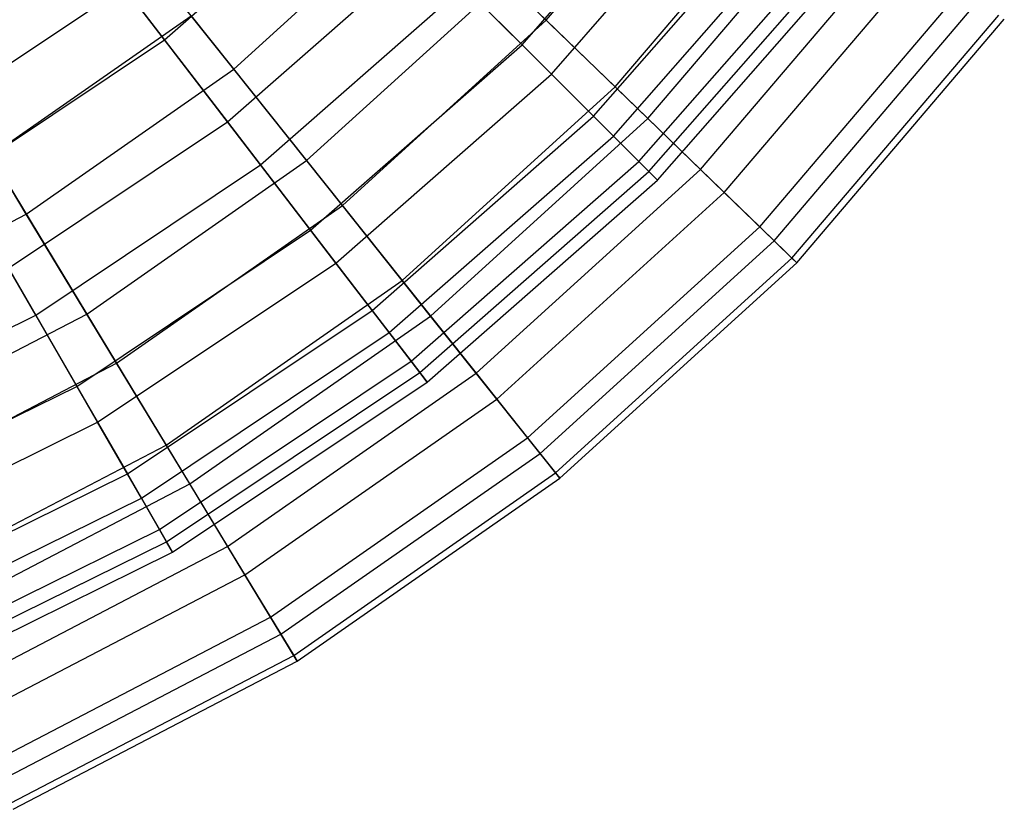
# Model space of a CAD drawing. Extents: x 0.2 to 40.1, y -6.7 to 6.7.
# Tile 232 of 256: x 17 to 17.9, y 1.2 to 2. Entities that reach past the tile are written whole.
import ezdxf

# ---------------------------------------------------------------- set-up
doc = ezdxf.new("R2010")
doc.units = 0
doc.header["$MEASUREMENT"] = 0
doc.layers.get('0').update_dxf_attribs({"color": 13, "linetype": 'CONTINUOUS'})

# ---------------------------------------------------------------- blocks, each defined once
blk = doc.blocks.new('SNOWBALL_XIV_PM3_STL')
at = {"color": 0}
for p, q in [((17.49649, 1.9807, 11.0489), (17.66518, 2.17887, 11.0489)), ((17.49649, 1.9807, 11.0489), (17.66518, 2.17887, 11.0489)), ((17.47353, 1.95762, 8.93947), (17.64868, 2.15734, 8.93947)), ((17.47353, 1.95762, 8.93947), (17.64868, 2.15734, 8.93947)), ((17.50124, 1.92992, 10.64082), (17.67976, 2.13349, 10.64082)), ((17.50124, 1.92992, 10.64082), (17.67976, 2.13349, 10.64082)), ((17.56149, 1.91775, 8.8035), (17.73771, 2.12474, 8.8035)), ((17.56149, 1.91775, 8.8035), (17.73771, 2.12474, 8.8035)), ((17.13575, 1.96241, 11.15543), (17.31316, 2.118, 11.15543)), ((17.13575, 1.96241, 11.15543), (17.31316, 2.118, 11.15543)), ((17.13575, 1.96241, 11.15543), (17.02679, 2.1044, 11.38387)), ((17.13575, 1.96241, 11.15543), (17.02679, 2.1044, 11.38387)), ((17.20115, 1.93451, 11.2907), (17.37818, 2.09528, 11.2907)), ((17.20115, 1.93451, 11.2907), (17.37818, 2.09528, 11.2907)), ((17.49649, 1.9807, 11.0489), (17.37818, 2.09528, 11.2907)), ((17.49649, 1.9807, 11.0489), (17.37818, 2.09528, 11.2907)), ((17.54111, 1.89005, 9.21349), (17.7245, 2.09916, 9.21349)), ((17.54111, 1.89005, 9.21349), (17.7245, 2.09916, 9.21349)), ((17.59242, 1.8878, 10.7886), (17.77221, 2.09899, 10.7886)), ((17.59242, 1.8878, 10.7886), (17.77221, 2.09899, 10.7886)), ((17.20115, 1.93451, 11.2907), (17.08061, 2.08565, 11.51028)), ((17.20115, 1.93451, 11.2907), (17.08061, 2.08565, 11.51028)), ((17.55982, 1.87134, 10.3627), (17.74549, 2.08305, 10.3627)), ((17.55982, 1.87134, 10.3627), (17.74549, 2.08305, 10.3627)), ((17.584, 1.84716, 9.49729), (17.77262, 2.06224, 9.49729)), ((17.584, 1.84716, 9.49729), (17.77262, 2.06224, 9.49729)), ((17.64207, 1.83972, 9.07371), (17.8276, 2.05765, 9.07371)), ((17.64207, 1.83972, 9.07371), (17.8276, 2.05765, 9.07371)), ((17.1953, 1.88481, 8.67951), (17.38233, 2.04883, 8.67951)), ((17.1953, 1.88481, 8.67951), (17.38233, 2.04883, 8.67951)), ((17.38233, 2.04883, 8.67951), (17.47353, 1.95762, 8.93947)), ((17.38233, 2.04883, 8.67951), (17.47353, 1.95762, 8.93947)), ((17.59342, 1.83773, 10.07641), (17.78319, 2.05412, 10.07641)), ((17.59342, 1.83773, 10.07641), (17.78319, 2.05412, 10.07641)), ((17.60153, 1.82963, 9.78643), (17.79228, 2.04715, 9.78643)), ((17.60153, 1.82963, 9.78643), (17.79228, 2.04715, 9.78643)), ((17.6645, 1.81799, 10.51379), (17.85263, 2.03897, 10.51379)), ((17.6645, 1.81799, 10.51379), (17.85263, 2.03897, 10.51379)), ((17.27003, 1.84813, 8.54924), (17.45754, 2.01842, 8.54924)), ((17.27003, 1.84813, 8.54924), (17.45754, 2.01842, 8.54924)), ((17.45754, 2.01842, 8.54924), (17.56149, 1.91775, 8.8035)), ((17.45754, 2.01842, 8.54924), (17.56149, 1.91775, 8.8035)), ((16.90826, 1.88551, 8.43765), (17.09765, 2.01206, 8.43765)), ((16.90826, 1.88551, 8.43765), (17.09765, 2.01206, 8.43765)), ((17.09765, 2.01206, 8.43765), (17.1953, 1.88481, 8.67951)), ((17.09765, 2.01206, 8.43765), (17.1953, 1.88481, 8.67951)), ((17.22651, 1.84413, 10.90645), (17.41859, 2.01257, 10.90645)), ((17.22651, 1.84413, 10.90645), (17.41859, 2.01257, 10.90645)), ((17.50124, 1.92992, 10.64082), (17.41859, 2.01257, 10.90645)), ((17.50124, 1.92992, 10.64082), (17.41859, 2.01257, 10.90645)), ((17.69803, 1.78552, 9.3557), (17.89003, 2.01106, 9.3557)), ((17.69803, 1.78552, 9.3557), (17.89003, 2.01106, 9.3557)), ((17.71163, 1.77235, 10.22868), (17.9052, 1.99973, 10.22868)), ((17.71163, 1.77235, 10.22868), (17.9052, 1.99973, 10.22868)), ((16.97155, 1.85288, 8.31481), (17.1609, 1.98497, 8.31481)), ((16.97155, 1.85288, 8.31481), (17.1609, 1.98497, 8.31481)), ((17.1609, 1.98497, 8.31481), (17.27003, 1.84813, 8.54924)), ((17.1609, 1.98497, 8.31481), (17.27003, 1.84813, 8.54924)), ((17.72852, 1.75599, 9.64516), (17.92405, 1.98567, 9.64516)), ((17.72852, 1.75599, 9.64516), (17.92405, 1.98567, 9.64516)), ((17.73308, 1.75158, 9.93765), (17.92914, 1.98187, 9.93765)), ((17.73308, 1.75158, 9.93765), (17.92914, 1.98187, 9.93765)), ((17.30383, 1.80574, 11.0489), (17.49649, 1.9807, 11.0489)), ((17.30383, 1.80574, 11.0489), (17.49649, 1.9807, 11.0489)), ((17.59242, 1.8878, 10.7886), (17.49649, 1.9807, 11.0489)), ((17.59242, 1.8878, 10.7886), (17.49649, 1.9807, 11.0489)), ((17.00501, 1.79769, 11.2907), (16.90479, 1.96301, 11.51028)), ((17.00501, 1.79769, 11.2907), (16.90479, 1.96301, 11.51028)), ((16.93955, 1.83131, 11.15543), (17.13575, 1.96241, 11.15543)), ((16.93955, 1.83131, 11.15543), (17.13575, 1.96241, 11.15543)), ((17.22651, 1.84413, 10.90645), (17.13575, 1.96241, 11.15543)), ((17.22651, 1.84413, 10.90645), (17.13575, 1.96241, 11.15543)), ((17.27382, 1.78248, 8.93947), (17.47353, 1.95762, 8.93947)), ((17.27382, 1.78248, 8.93947), (17.47353, 1.95762, 8.93947)), ((17.47353, 1.95762, 8.93947), (17.54111, 1.89005, 9.21349)), ((17.47353, 1.95762, 8.93947), (17.54111, 1.89005, 9.21349)), ((17.00501, 1.79769, 11.2907), (17.20115, 1.93451, 11.2907)), ((17.00501, 1.79769, 11.2907), (17.20115, 1.93451, 11.2907)), ((17.30383, 1.80574, 11.0489), (17.20115, 1.93451, 11.2907)), ((17.30383, 1.80574, 11.0489), (17.20115, 1.93451, 11.2907)), ((17.29767, 1.7514, 10.64082), (17.50124, 1.92992, 10.64082)), ((17.29767, 1.7514, 10.64082), (17.50124, 1.92992, 10.64082)), ((17.55982, 1.87134, 10.3627), (17.50124, 1.92992, 10.64082)), ((17.55982, 1.87134, 10.3627), (17.50124, 1.92992, 10.64082)), ((17.36025, 1.73499, 8.8035), (17.56149, 1.91775, 8.8035)), ((17.36025, 1.73499, 8.8035), (17.56149, 1.91775, 8.8035)), ((17.56149, 1.91775, 8.8035), (17.64207, 1.83972, 9.07371)), ((17.56149, 1.91775, 8.8035), (17.64207, 1.83972, 9.07371)), ((17.33199, 1.70666, 9.21349), (17.54111, 1.89005, 9.21349)), ((17.33199, 1.70666, 9.21349), (17.54111, 1.89005, 9.21349)), ((17.54111, 1.89005, 9.21349), (17.584, 1.84716, 9.49729)), ((17.54111, 1.89005, 9.21349), (17.584, 1.84716, 9.49729)), ((16.98846, 1.7466, 8.67951), (17.1953, 1.88481, 8.67951)), ((16.98846, 1.7466, 8.67951), (17.1953, 1.88481, 8.67951)), ((17.1953, 1.88481, 8.67951), (17.27382, 1.78248, 8.93947)), ((17.1953, 1.88481, 8.67951), (17.27382, 1.78248, 8.93947)), ((17.3871, 1.70133, 10.7886), (17.59242, 1.8878, 10.7886)), ((17.3871, 1.70133, 10.7886), (17.59242, 1.8878, 10.7886)), ((17.6645, 1.81799, 10.51379), (17.59242, 1.8878, 10.7886)), ((17.6645, 1.81799, 10.51379), (17.59242, 1.8878, 10.7886)), ((17.3481, 1.68566, 10.3627), (17.55982, 1.87134, 10.3627)), ((17.3481, 1.68566, 10.3627), (17.55982, 1.87134, 10.3627)), ((17.59342, 1.83773, 10.07641), (17.55982, 1.87134, 10.3627)), ((17.59342, 1.83773, 10.07641), (17.55982, 1.87134, 10.3627)), ((16.97155, 1.85288, 8.31481), (17.06228, 1.70321, 8.54924)), ((16.97155, 1.85288, 8.31481), (17.06228, 1.70321, 8.54924)), ((17.01409, 1.70219, 10.90645), (17.22651, 1.84413, 10.90645)), ((17.01409, 1.70219, 10.90645), (17.22651, 1.84413, 10.90645)), ((17.06228, 1.70321, 8.54924), (17.27003, 1.84813, 8.54924)), ((17.06228, 1.70321, 8.54924), (17.27003, 1.84813, 8.54924)), ((17.29767, 1.7514, 10.64082), (17.22651, 1.84413, 10.90645)), ((17.29767, 1.7514, 10.64082), (17.22651, 1.84413, 10.90645)), ((17.27003, 1.84813, 8.54924), (17.36025, 1.73499, 8.8035)), ((17.27003, 1.84813, 8.54924), (17.36025, 1.73499, 8.8035)), ((17.36892, 1.65854, 9.49729), (17.584, 1.84716, 9.49729)), ((17.36892, 1.65854, 9.49729), (17.584, 1.84716, 9.49729)), ((17.584, 1.84716, 9.49729), (17.60153, 1.82963, 9.78643)), ((17.584, 1.84716, 9.49729), (17.60153, 1.82963, 9.78643)), ((17.37703, 1.64796, 10.07641), (17.59342, 1.83773, 10.07641)), ((17.37703, 1.64796, 10.07641), (17.59342, 1.83773, 10.07641)), ((17.43019, 1.6473, 9.07371), (17.64207, 1.83972, 9.07371)), ((17.43019, 1.6473, 9.07371), (17.64207, 1.83972, 9.07371)), ((17.60153, 1.82963, 9.78643), (17.59342, 1.83773, 10.07641)), ((17.60153, 1.82963, 9.78643), (17.59342, 1.83773, 10.07641)), ((17.64207, 1.83972, 9.07371), (17.69803, 1.78552, 9.3557)), ((17.64207, 1.83972, 9.07371), (17.69803, 1.78552, 9.3557)), ((17.01409, 1.70219, 10.90645), (16.93955, 1.83131, 11.15543)), ((17.01409, 1.70219, 10.90645), (16.93955, 1.83131, 11.15543)), ((17.38401, 1.63887, 9.78643), (17.60153, 1.82963, 9.78643)), ((17.38401, 1.63887, 9.78643), (17.60153, 1.82963, 9.78643)), ((17.44966, 1.62288, 10.51379), (17.6645, 1.81799, 10.51379)), ((17.44966, 1.62288, 10.51379), (17.6645, 1.81799, 10.51379)), ((17.71163, 1.77235, 10.22868), (17.6645, 1.81799, 10.51379)), ((17.71163, 1.77235, 10.22868), (17.6645, 1.81799, 10.51379)), ((17.09039, 1.65685, 11.0489), (17.30383, 1.80574, 11.0489)), ((17.09039, 1.65685, 11.0489), (17.30383, 1.80574, 11.0489)), ((17.3871, 1.70133, 10.7886), (17.30383, 1.80574, 11.0489)), ((17.3871, 1.70133, 10.7886), (17.30383, 1.80574, 11.0489)), ((16.79299, 1.68708, 11.2907), (17.00501, 1.79769, 11.2907)), ((16.79299, 1.68708, 11.2907), (17.00501, 1.79769, 11.2907)), ((17.09039, 1.65685, 11.0489), (17.00501, 1.79769, 11.2907)), ((17.09039, 1.65685, 11.0489), (17.00501, 1.79769, 11.2907)), ((17.05295, 1.6349, 8.93947), (17.27382, 1.78248, 8.93947)), ((17.05295, 1.6349, 8.93947), (17.27382, 1.78248, 8.93947)), ((17.27382, 1.78248, 8.93947), (17.33199, 1.70666, 9.21349)), ((17.27382, 1.78248, 8.93947), (17.33199, 1.70666, 9.21349)), ((17.47876, 1.58639, 9.3557), (17.69803, 1.78552, 9.3557)), ((17.47876, 1.58639, 9.3557), (17.69803, 1.78552, 9.3557)), ((17.69803, 1.78552, 9.3557), (17.72852, 1.75599, 9.64516)), ((17.69803, 1.78552, 9.3557), (17.72852, 1.75599, 9.64516)), ((17.49057, 1.57158, 10.22868), (17.71163, 1.77235, 10.22868)), ((17.49057, 1.57158, 10.22868), (17.71163, 1.77235, 10.22868)), ((17.73308, 1.75158, 9.93765), (17.71163, 1.77235, 10.22868)), ((17.73308, 1.75158, 9.93765), (17.71163, 1.77235, 10.22868)), ((17.07254, 1.60097, 10.64082), (17.29767, 1.7514, 10.64082)), ((17.07254, 1.60097, 10.64082), (17.29767, 1.7514, 10.64082)), ((17.3481, 1.68566, 10.3627), (17.29767, 1.7514, 10.64082)), ((17.3481, 1.68566, 10.3627), (17.29767, 1.7514, 10.64082)), ((17.50523, 1.5532, 9.64516), (17.72852, 1.75599, 9.64516)), ((17.50523, 1.5532, 9.64516), (17.72852, 1.75599, 9.64516)), ((17.50918, 1.54824, 9.93765), (17.73308, 1.75158, 9.93765)), ((17.50918, 1.54824, 9.93765), (17.73308, 1.75158, 9.93765)), ((17.72852, 1.75599, 9.64516), (17.73308, 1.75158, 9.93765)), ((17.72852, 1.75599, 9.64516), (17.73308, 1.75158, 9.93765)), ((16.98846, 1.7466, 8.67951), (17.05295, 1.6349, 8.93947)), ((16.98846, 1.7466, 8.67951), (17.05295, 1.6349, 8.93947)), ((17.1373, 1.57947, 8.8035), (17.36025, 1.73499, 8.8035)), ((17.1373, 1.57947, 8.8035), (17.36025, 1.73499, 8.8035)), ((17.36025, 1.73499, 8.8035), (17.43019, 1.6473, 9.07371)), ((17.36025, 1.73499, 8.8035), (17.43019, 1.6473, 9.07371)), ((16.78497, 1.5892, 10.90645), (17.01409, 1.70219, 10.90645)), ((16.78497, 1.5892, 10.90645), (17.01409, 1.70219, 10.90645)), ((16.83771, 1.58605, 8.54924), (17.06228, 1.70321, 8.54924)), ((16.83771, 1.58605, 8.54924), (17.06228, 1.70321, 8.54924)), ((17.07254, 1.60097, 10.64082), (17.01409, 1.70219, 10.90645)), ((17.07254, 1.60097, 10.64082), (17.01409, 1.70219, 10.90645)), ((17.06228, 1.70321, 8.54924), (17.1373, 1.57947, 8.8035)), ((17.06228, 1.70321, 8.54924), (17.1373, 1.57947, 8.8035)), ((17.10073, 1.55213, 9.21349), (17.33199, 1.70666, 9.21349)), ((17.10073, 1.55213, 9.21349), (17.33199, 1.70666, 9.21349)), ((17.33199, 1.70666, 9.21349), (17.36892, 1.65854, 9.49729)), ((17.33199, 1.70666, 9.21349), (17.36892, 1.65854, 9.49729)), ((17.15962, 1.54265, 10.7886), (17.3871, 1.70133, 10.7886)), ((17.15962, 1.54265, 10.7886), (17.3871, 1.70133, 10.7886)), ((17.44966, 1.62288, 10.51379), (17.3871, 1.70133, 10.7886)), ((17.44966, 1.62288, 10.51379), (17.3871, 1.70133, 10.7886)), ((17.11396, 1.52922, 10.3627), (17.3481, 1.68566, 10.3627)), ((17.11396, 1.52922, 10.3627), (17.3481, 1.68566, 10.3627)), ((17.37703, 1.64796, 10.07641), (17.3481, 1.68566, 10.3627)), ((17.37703, 1.64796, 10.07641), (17.3481, 1.68566, 10.3627)), ((16.85966, 1.53648, 11.0489), (17.09039, 1.65685, 11.0489)), ((16.85966, 1.53648, 11.0489), (17.09039, 1.65685, 11.0489)), ((17.15962, 1.54265, 10.7886), (17.09039, 1.65685, 11.0489)), ((17.15962, 1.54265, 10.7886), (17.09039, 1.65685, 11.0489)), ((17.13106, 1.49961, 9.49729), (17.36892, 1.65854, 9.49729)), ((17.13106, 1.49961, 9.49729), (17.36892, 1.65854, 9.49729)), ((17.36892, 1.65854, 9.49729), (17.38401, 1.63887, 9.78643)), ((17.36892, 1.65854, 9.49729), (17.38401, 1.63887, 9.78643)), ((17.13773, 1.48806, 10.07641), (17.37703, 1.64796, 10.07641)), ((17.13773, 1.48806, 10.07641), (17.37703, 1.64796, 10.07641)), ((17.19544, 1.48355, 9.07371), (17.43019, 1.6473, 9.07371)), ((17.19544, 1.48355, 9.07371), (17.43019, 1.6473, 9.07371)), ((17.38401, 1.63887, 9.78643), (17.37703, 1.64796, 10.07641)), ((17.38401, 1.63887, 9.78643), (17.37703, 1.64796, 10.07641)), ((17.43019, 1.6473, 9.07371), (17.47876, 1.58639, 9.3557)), ((17.43019, 1.6473, 9.07371), (17.47876, 1.58639, 9.3557)), ((17.14345, 1.47814, 9.78643), (17.38401, 1.63887, 9.78643)), ((17.14345, 1.47814, 9.78643), (17.38401, 1.63887, 9.78643)), ((16.81471, 1.51741, 8.93947), (17.05295, 1.6349, 8.93947)), ((16.81471, 1.51741, 8.93947), (17.05295, 1.6349, 8.93947)), ((17.05295, 1.6349, 8.93947), (17.10073, 1.55213, 9.21349)), ((17.05295, 1.6349, 8.93947), (17.10073, 1.55213, 9.21349)), ((17.21164, 1.45684, 10.51379), (17.44966, 1.62288, 10.51379)), ((17.21164, 1.45684, 10.51379), (17.44966, 1.62288, 10.51379)), ((17.49057, 1.57158, 10.22868), (17.44966, 1.62288, 10.51379)), ((17.49057, 1.57158, 10.22868), (17.44966, 1.62288, 10.51379)), ((16.8297, 1.48121, 10.64082), (17.07254, 1.60097, 10.64082)), ((16.8297, 1.48121, 10.64082), (17.07254, 1.60097, 10.64082)), ((17.11396, 1.52922, 10.3627), (17.07254, 1.60097, 10.64082)), ((17.11396, 1.52922, 10.3627), (17.07254, 1.60097, 10.64082)), ((17.23583, 1.41693, 9.3557), (17.47876, 1.58639, 9.3557)), ((17.23583, 1.41693, 9.3557), (17.47876, 1.58639, 9.3557)), ((17.47876, 1.58639, 9.3557), (17.50523, 1.5532, 9.64516)), ((17.47876, 1.58639, 9.3557), (17.50523, 1.5532, 9.64516)), ((16.89629, 1.45373, 8.8035), (17.1373, 1.57947, 8.8035)), ((16.89629, 1.45373, 8.8035), (17.1373, 1.57947, 8.8035)), ((17.1373, 1.57947, 8.8035), (17.19544, 1.48355, 9.07371)), ((17.1373, 1.57947, 8.8035), (17.19544, 1.48355, 9.07371)), ((17.24565, 1.40074, 10.22868), (17.49057, 1.57158, 10.22868)), ((17.24565, 1.40074, 10.22868), (17.49057, 1.57158, 10.22868)), ((17.50918, 1.54824, 9.93765), (17.49057, 1.57158, 10.22868)), ((17.50918, 1.54824, 9.93765), (17.49057, 1.57158, 10.22868)), ((16.85128, 1.42912, 9.21349), (17.10073, 1.55213, 9.21349)), ((16.85128, 1.42912, 9.21349), (17.10073, 1.55213, 9.21349)), ((17.10073, 1.55213, 9.21349), (17.13106, 1.49961, 9.49729)), ((17.10073, 1.55213, 9.21349), (17.13106, 1.49961, 9.49729)), ((17.25784, 1.38063, 9.64516), (17.50523, 1.5532, 9.64516)), ((17.25784, 1.38063, 9.64516), (17.50523, 1.5532, 9.64516)), ((17.26112, 1.3752, 9.93765), (17.50918, 1.54824, 9.93765)), ((17.26112, 1.3752, 9.93765), (17.50918, 1.54824, 9.93765)), ((17.50523, 1.5532, 9.64516), (17.50918, 1.54824, 9.93765)), ((17.50523, 1.5532, 9.64516), (17.50918, 1.54824, 9.93765)), ((16.91371, 1.41436, 10.7886), (17.15962, 1.54265, 10.7886)), ((16.91371, 1.41436, 10.7886), (17.15962, 1.54265, 10.7886)), ((17.21164, 1.45684, 10.51379), (17.15962, 1.54265, 10.7886)), ((17.21164, 1.45684, 10.51379), (17.15962, 1.54265, 10.7886)), ((16.86141, 1.40467, 10.3627), (17.11396, 1.52922, 10.3627)), ((16.86141, 1.40467, 10.3627), (17.11396, 1.52922, 10.3627)), ((17.13773, 1.48806, 10.07641), (17.11396, 1.52922, 10.3627)), ((17.13773, 1.48806, 10.07641), (17.11396, 1.52922, 10.3627)), ((16.87449, 1.37308, 9.49729), (17.13106, 1.49961, 9.49729)), ((16.87449, 1.37308, 9.49729), (17.13106, 1.49961, 9.49729)), ((17.13106, 1.49961, 9.49729), (17.14345, 1.47814, 9.78643)), ((17.13106, 1.49961, 9.49729), (17.14345, 1.47814, 9.78643)), ((16.87959, 1.36076, 10.07641), (17.13773, 1.48806, 10.07641)), ((16.87959, 1.36076, 10.07641), (17.13773, 1.48806, 10.07641)), ((16.94169, 1.35117, 9.07371), (17.19544, 1.48355, 9.07371)), ((16.94169, 1.35117, 9.07371), (17.19544, 1.48355, 9.07371)), ((17.14345, 1.47814, 9.78643), (17.13773, 1.48806, 10.07641)), ((17.14345, 1.47814, 9.78643), (17.13773, 1.48806, 10.07641)), ((17.19544, 1.48355, 9.07371), (17.23583, 1.41693, 9.3557)), ((17.19544, 1.48355, 9.07371), (17.23583, 1.41693, 9.3557)), ((16.88398, 1.35018, 9.78643), (17.14345, 1.47814, 9.78643)), ((16.88398, 1.35018, 9.78643), (17.14345, 1.47814, 9.78643)), ((16.95433, 1.3226, 10.51379), (17.21164, 1.45684, 10.51379)), ((16.95433, 1.3226, 10.51379), (17.21164, 1.45684, 10.51379)), ((17.24565, 1.40074, 10.22868), (17.21164, 1.45684, 10.51379)), ((17.24565, 1.40074, 10.22868), (17.21164, 1.45684, 10.51379)), ((16.97322, 1.27993, 9.3557), (17.23583, 1.41693, 9.3557)), ((16.97322, 1.27993, 9.3557), (17.23583, 1.41693, 9.3557)), ((17.23583, 1.41693, 9.3557), (17.25784, 1.38063, 9.64516)), ((17.23583, 1.41693, 9.3557), (17.25784, 1.38063, 9.64516)), ((16.98089, 1.26261, 10.22868), (17.24565, 1.40074, 10.22868)), ((16.98089, 1.26261, 10.22868), (17.24565, 1.40074, 10.22868)), ((17.26112, 1.3752, 9.93765), (17.24565, 1.40074, 10.22868)), ((17.26112, 1.3752, 9.93765), (17.24565, 1.40074, 10.22868)), ((16.99041, 1.24111, 9.64516), (17.25784, 1.38063, 9.64516)), ((16.99041, 1.24111, 9.64516), (17.25784, 1.38063, 9.64516)), ((17.25784, 1.38063, 9.64516), (17.26112, 1.3752, 9.93765)), ((17.25784, 1.38063, 9.64516), (17.26112, 1.3752, 9.93765)), ((16.99297, 1.23531, 9.93765), (17.26112, 1.3752, 9.93765)), ((16.99297, 1.23531, 9.93765), (17.26112, 1.3752, 9.93765))]:
    blk.add_line(p, q, dxfattribs=at)
blk = doc.blocks.new('GRUPUJ_1')
at = {"color": 0}
blk.add_blockref('SNOWBALL_XIV_PM3_STL', (-0.20617, 6.65964, -0.51186), dxfattribs=at)

msp = doc.modelspace()

# ---------------------------------------------------------------- block references
at = {"color": 0}
msp.add_blockref('GRUPUJ_1', (0.20617, -6.65964, 0.51186), dxfattribs=at)

doc.saveas('drawing.dxf')
